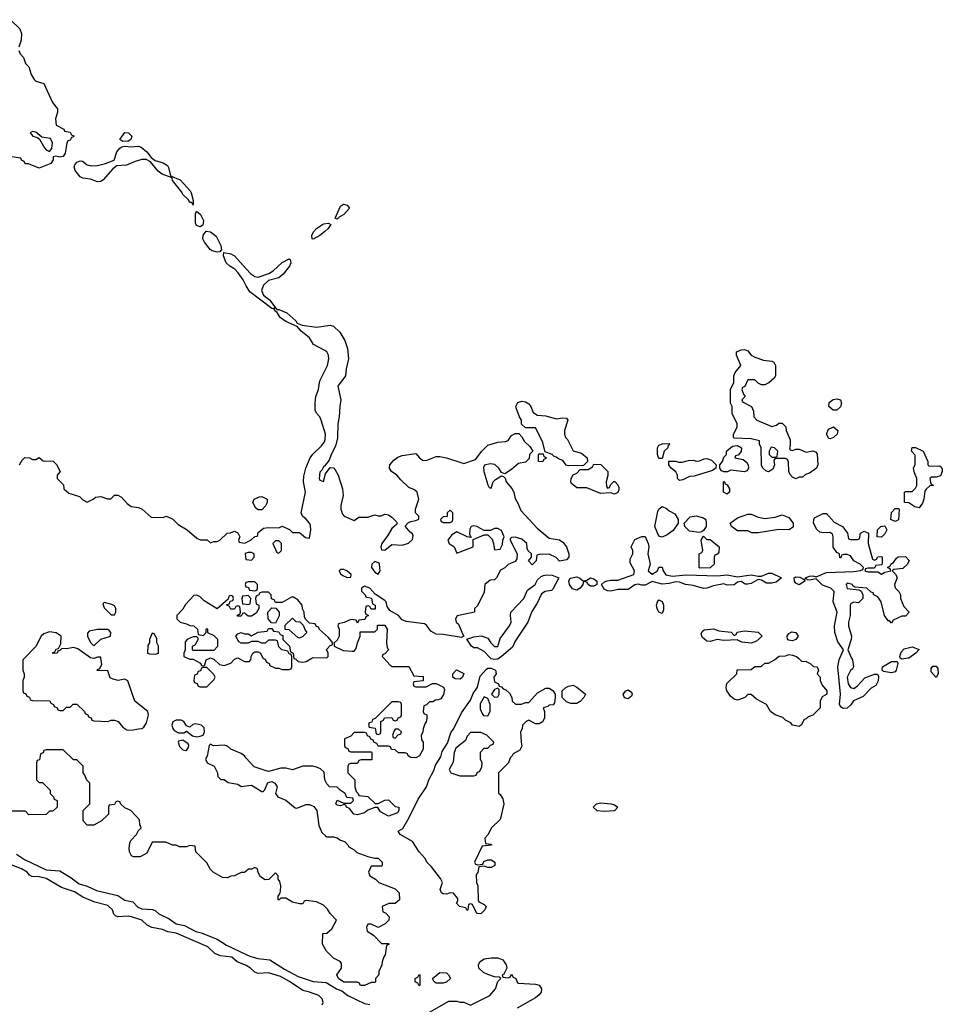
# Model space of a CAD drawing. Header units: inches. Extents: x 2535814 to 2694957, y 540737 to 728403.
# Tile 14 of 106: x 2548676 to 2554066, y 637979 to 643730. Entities that reach past the tile are written whole.
import ezdxf

# ---------------------------------------------------------------- set-up
doc = ezdxf.new("R2010")
doc.units = ezdxf.units.IN
doc.header["$MEASUREMENT"] = 0
for name, color, linetype in [('C5643', 7, 'Continuous'), ('C5644', 7, 'Continuous'), ('C5653', 7, 'Continuous'), ('C5654', 7, 'Continuous')]:
    doc.layers.add(name, color=color, linetype=linetype)

msp = doc.modelspace()

# ---------------------------------------------------------------- linework, layer by layer
at = {"layer": 'C5643', "color": 5, "elevation": 40}
for points in [[(2548703.7, 640000), (2548694, 639990), (2548694, 639930), (2548702, 639910), (2548702, 639890), (2548694, 639870), (2548694, 639810), (2548698, 639798), (2548712.7, 639792.7), (2548718, 639778), (2548732.7, 639772.7), (2548738, 639758), (2548750, 639754), (2548851.6, 639751.6), (2548858, 639738), (2548874, 639730), (2548878, 639718), (2548894, 639710), (2548898, 639698), (2548910, 639694), (2548930, 639694), (2548950, 639714), (2548970, 639714), (2548988.4, 639731.6), (2549010, 639732), (2549054, 639690), (2549058, 639678), (2549074, 639670), (2549078, 639658), (2549092.7, 639652.7), (2549098, 639638), (2549110, 639634), (2549190, 639631.3), (2549210, 639638), (2549230, 639638), (2549250.9, 639630.9), (2549278, 639598), (2549302.8, 639582.8), (2549330, 639580.7), (2549370, 639587.7), (2549389.5, 639590.5), (2549402, 639598), (2549417.5, 639622.5), (2549429.2, 639670), (2549424, 639690), (2549349.2, 639750), (2549308.7, 639868.7), (2549290, 639878), (2549250.7, 639869.3), (2549222, 639878), (2549205.2, 639885.2), (2549190, 639926), (2549128.7, 639928.7), (2549130, 639934), (2549142, 639938), (2549156.4, 639963.6), (2549150.9, 640000)], [(2549115, 640000), (2549110, 639998), (2549100, 640000)], [(2549656.5, 640000), (2549670, 639994), (2549690, 639994), (2549732, 639972), (2549738, 639958), (2549750, 639954), (2549758, 639962), (2549766, 639990), (2549786, 640000)], [(2549795, 640000), (2549810, 639994), (2549843.6, 639963.6), (2549870, 639958), (2549908.9, 639971.1), (2549930, 639994), (2549945, 640000)], [(2549954, 640000), (2549990, 639982), (2550000, 639982)], [(2550000, 639417.3), (2549988.7, 639430), (2549970, 639444), (2549910, 639469.2), (2549890, 639486), (2549870, 639493.2), (2549808.7, 639488.7), (2549790, 639498), (2549782, 639490), (2549771, 639429), (2549762, 639410), (2549772, 639390), (2549812, 639370), (2549832, 639330), (2549834, 639310), (2549852, 639292), (2549870, 639291.3), (2549894.8, 639274.8), (2549950, 639264.7), (2549970, 639251.3), (2550000, 639254.7)], [(2550000, 638756.5), (2549990, 638748), (2549970, 638748), (2549930, 638728.7), (2549910, 638728), (2549890, 638718), (2549860.4, 638720.4), (2549806, 638750), (2549790, 638766), (2549770, 638806), (2549706, 638870), (2549702, 638902), (2549670, 638906), (2549650, 638898), (2549610, 638898), (2549590, 638908), (2549568.4, 638908.4), (2549530, 638926), (2549450, 638926), (2549418, 638862), (2549379.6, 638840.4), (2549340.4, 638840.4), (2549330, 638846), (2549318, 638870), (2549315.3, 638890), (2549320.2, 638919.8), (2549324.7, 638935.3), (2549358, 638970), (2549370, 638994), (2549386, 639010), (2549378, 639030), (2549376.4, 639056.4), (2549326, 639110), (2549290, 639126), (2549267.3, 639147.3), (2549262, 639162), (2549250, 639166), (2549238, 639162), (2549230, 639146), (2549198, 639142), (2549194, 639130), (2549194, 639090), (2549154, 639050), (2549110, 639026), (2549070, 639026), (2549046, 639050), (2549046, 639110), (2549086, 639150), (2549086, 639270), (2549067.3, 639287.3), (2549056.4, 639316.4), (2549046, 639330), (2549046, 639370), (2549010, 639406), (2548990, 639406), (2548930, 639466), (2548830, 639466), (2548818, 639462), (2548812.7, 639447.3), (2548798, 639442), (2548792.7, 639407.3), (2548778, 639402), (2548774, 639390), (2548774, 639290), (2548790, 639274), (2548810, 639274), (2548850, 639234), (2548854, 639230), (2548854, 639210), (2548874, 639190), (2548878, 639178), (2548894, 639170), (2548894, 639130), (2548870, 639106), (2548850, 639106), (2548830, 639088), (2548730, 639086), (2548710, 639106), (2548630, 639106)], [(2548656.6, 638856.6), (2548704.5, 638824.5), (2548830, 638764.7), (2548910, 638758.9), (2548977.2, 638717.2), (2549022.7, 638682.7), (2549070, 638668.5), (2549124.2, 638644.2), (2549250, 638613.7), (2549290, 638587.6), (2549337, 638577), (2549366.4, 638546.4), (2549390, 638536.6), (2549451.7, 638531.7), (2549466.5, 638526.5), (2549488.2, 638508.2), (2549550, 638477.6), (2549590, 638448.9), (2549638.4, 638438.4), (2549704.1, 638404.1), (2549736.3, 638396.3), (2549830, 638358.8), (2549883.4, 638323.4), (2550000, 638269.4)], [(2550000, 638205.1), (2549992, 638210), (2549947.2, 638227.2), (2549914.7, 638254.7), (2549850, 638262), (2549815.3, 638275.3), (2549774.3, 638314.3), (2549590, 638394.7), (2549541.5, 638401.5), (2549510, 638415.6), (2549447.9, 638427.9), (2549421.1, 638441.1), (2549389.4, 638470), (2549328.7, 638490), (2549310, 638493.5), (2549250, 638489.4), (2549235.1, 638495.1), (2549225.1, 638505.1), (2549217.6, 638530), (2549190, 638555.3), (2549115.6, 638575.6), (2549044, 638604), (2548996.2, 638636.2), (2548920.5, 638660.5), (2548830, 638713.3), (2548790, 638723.9), (2548746.3, 638726.3), (2548733.4, 638733.4), (2548719.6, 638750), (2548687, 638770), (2548544.5, 638824.5)]]:
    msp.add_lwpolyline(points, dxfattribs=at)
for points in [[(2549770, 639946), (2549750, 639946), (2549738, 639942), (2549732.7, 639927.3), (2549718, 639922), (2549712.7, 639907.3), (2549698, 639902), (2549694, 639870), (2549698, 639858), (2549712.7, 639852.7), (2549718, 639838), (2549730, 639834), (2549770, 639834), (2549810, 639874), (2549818, 639890), (2549810, 639906)], [(2549590, 639639), (2549571.1, 639628.9), (2549564.7, 639610), (2549571.3, 639590), (2549578, 639578), (2549603.6, 639563.6), (2549634.6, 639565.4), (2549650, 639574), (2549686.4, 639546.4), (2549710, 639541), (2549730, 639544.7), (2549748.7, 639551.3), (2549755.3, 639570), (2549753.2, 639593.2), (2549738, 639610), (2549703.5, 639616.5), (2549686.8, 639613.2), (2549670, 639598), (2549650, 639606), (2549635.3, 639630), (2549618.6, 639638.6)], [(2549630, 639522), (2549604.7, 639515.3), (2549602, 639510), (2549610, 639484.7), (2549630, 639464.7), (2549650, 639462), (2549662, 639478), (2549664, 639490), (2549659.3, 639499.3)]]:
    msp.add_lwpolyline(points, close=True, dxfattribs=at)
at = {"layer": 'C5644', "color": 5, "elevation": 40}
for points in [[(2548622, 643730), (2548676.8, 643676.8), (2548686, 643650), (2548684.7, 643610), (2548671, 643570)], [(2548671, 643550), (2548678, 643530), (2548698, 643510), (2548710, 643474), (2548730, 643454), (2548742.8, 643410), (2548761.4, 643381.4), (2548770.9, 643370.9), (2548818, 643358), (2548867.1, 643247.1), (2548896, 643210), (2548896, 643190), (2548884.7, 643150), (2548890, 643114), (2548934, 643090), (2548938, 643078), (2548970, 643074), (2548978, 643058), (2548991.6, 643051.6), (2548990, 643046), (2548978, 643042), (2548970, 643026), (2548958, 643022), (2548951.1, 643008.9), (2548942.6, 642950), (2548930, 642931.8), (2548910, 642926.3), (2548887.3, 642932.7), (2548871.1, 642928.9), (2548871.1, 642911.1), (2548858, 642890), (2548790, 642862), (2548727.3, 642887.3), (2548708.4, 642888.4), (2548702, 642902), (2548686, 642910), (2548682, 642922), (2548630, 642928)], [(2550000, 642176.4), (2549981.1, 642210), (2549951.8, 642251.8), (2549932.5, 642272.5), (2549904.2, 642290), (2549883.1, 642310), (2549866, 642350), (2549869, 642371), (2549910, 642362.8), (2549930.2, 642350.2), (2550000, 642273.9)], [(2548674, 641130), (2548690, 641158), (2548707, 641173), (2548734, 641170), (2548750, 641162), (2548770, 641162), (2548790, 641172), (2548812.7, 641152.7), (2548870.8, 641150.8), (2548891.1, 641131.1), (2548912, 641090), (2548894, 641070), (2548894, 641050), (2548932.7, 641012.7), (2548934, 640990), (2548963.6, 640963.6), (2549025.4, 640945.4), (2549045.4, 640925.4), (2549070, 640912), (2549106, 640930), (2549118, 640942), (2549150, 640944.7), (2549188.4, 640931.6), (2549208.4, 640931.6), (2549230, 640952), (2549250, 640952), (2549270, 640942), (2549303.5, 640903.5), (2549326.8, 640886.8), (2549370, 640881), (2549390.7, 640870.7), (2549443.6, 640823.6), (2549510, 640822), (2549534, 640830), (2549570, 640812), (2549602, 640782), (2549654, 640750), (2549710, 640702), (2549730, 640692), (2549771.6, 640691.6), (2549790, 640674), (2549810, 640682), (2549830, 640682), (2549846, 640690), (2549888.4, 640731.6), (2549907.3, 640732.7), (2549930, 640742), (2549950, 640732), (2549962, 640710), (2549954, 640690), (2549958, 640678), (2549990, 640672), (2550000, 640676.9)], [(2550000, 640613), (2549994, 640610), (2549998, 640578), (2550000, 640577.7)], [(2550000, 640442.7), (2549998, 640442), (2549994, 640430), (2549998, 640418), (2550000, 640417.3)], [(2550000, 640256), (2549990, 640266), (2549978, 640262), (2549970, 640246), (2549950, 640246), (2549947.3, 640252.7), (2549962, 640258), (2549966, 640270), (2549962, 640302), (2549950, 640306), (2549938, 640302), (2549930, 640286), (2549910, 640286), (2549902, 640302), (2549886, 640310), (2549886, 640314), (2549902, 640318), (2549906, 640334), (2549922, 640338), (2549926, 640350), (2549922, 640362), (2549910, 640366), (2549898, 640362), (2549894, 640346), (2549830, 640288), (2549754.6, 640334.6), (2549730, 640358), (2549710, 640368), (2549692.7, 640367.3), (2549645.4, 640314.6), (2549630, 640286), (2549594, 640250), (2549594, 640230), (2549614, 640210), (2549650, 640202), (2549670, 640192), (2549694, 640190), (2549714, 640170), (2549718, 640138), (2549750, 640134), (2549766, 640150), (2549766, 640170), (2549770, 640174), (2549774, 640170), (2549774, 640150), (2549810, 640134), (2549831.6, 640111.6), (2549831.6, 640068.4), (2549810, 640046), (2549690, 640046), (2549686, 640050), (2549686, 640070), (2549702, 640078), (2549718, 640110), (2549718, 640118), (2549710, 640126), (2549690, 640126), (2549670, 640118), (2549654, 640110), (2549643.6, 640096.4), (2549642, 640050), (2549634, 640030), (2549634, 640010), (2549656.5, 640000)], [(2550000, 640364.7), (2549978, 640362), (2549974, 640350), (2549978, 640318), (2550000, 640315.3)], [(2549100, 640000), (2549090, 640002), (2549015.1, 640055.1), (2548990, 640062.7), (2548950, 640055.3), (2548922, 640058), (2548910, 640046), (2548898, 640042), (2548894, 640030), (2548870, 640028), (2548868.4, 640031.6), (2548882, 640038), (2548890, 640054), (2548902, 640058), (2548916.4, 640083.6), (2548918, 640130), (2548890, 640148), (2548850, 640154), (2548816.9, 640143.1), (2548802, 640130), (2548770.9, 640069.1), (2548703.7, 640000)], [(2550000, 640088.5), (2549970, 640088), (2549956.4, 640096.4), (2549938, 640130), (2549950, 640142), (2549970, 640151.3), (2549990, 640142), (2550000, 640142)], [(2549150.9, 640000), (2549150, 640006), (2549130, 640006), (2549115, 640000)], [(2549786, 640000), (2549790, 640002), (2549795, 640000)], [(2549945, 640000), (2549950, 640002), (2549954, 640000)]]:
    msp.add_lwpolyline(points, dxfattribs=at)
for points in [[(2548750, 643076), (2548738, 643070), (2548752, 643050), (2548781, 643041), (2548791.6, 643031.6), (2548820.9, 642980.9), (2548830, 642970.8), (2548850, 642961), (2548863.2, 642976.8), (2548867.6, 643010), (2548856.9, 643036.9), (2548804.7, 643044.7), (2548770, 643074)], [(2549279, 643019), (2549262, 643030), (2549289.5, 643070.5), (2549311, 643070), (2549330.6, 643050), (2549326, 643030), (2549310, 643020.9)], [(2549327.8, 642987.8), (2549370, 642990.8), (2549385.5, 642985.5), (2549418.3, 642958.3), (2549444.9, 642924.9), (2549467.7, 642907.7), (2549514.4, 642894.4), (2549538.7, 642878.7), (2549546.2, 642866.2), (2549558, 642818), (2549614.2, 642794.2), (2549671.3, 642730), (2549678.5, 642718.5), (2549690, 642674), (2549690, 642646), (2549682, 642662), (2549670, 642662), (2549659.5, 642679.5), (2549628.7, 642708.7), (2549622.7, 642722.7), (2549569.6, 642790), (2549566, 642806), (2549507.5, 642827.5), (2549485.8, 642845.8), (2549439.7, 642899.7), (2549414, 642914), (2549390, 642912.8), (2549350, 642902.4), (2549299.6, 642880.4), (2549243.4, 642876.6), (2549220.3, 642859.7), (2549164.6, 642795.4), (2549150, 642785.2), (2549130, 642782.7), (2549090, 642797.7), (2549044, 642804), (2549030, 642811.8), (2548999.7, 642850), (2548994.7, 642870), (2548998.2, 642881.8), (2549010, 642898.3), (2549030, 642904.9), (2549043, 642903), (2549070, 642883), (2549096.4, 642876.4), (2549130, 642878.7), (2549178, 642890), (2549228.7, 642910), (2549242.7, 642957.3), (2549261, 642979), (2549273.3, 642986.7), (2549290, 642992)], [(2549730, 642519.5), (2549708.3, 642528.3), (2549703.5, 642543.5), (2549703.2, 642596.8), (2549708.9, 642611.1), (2549733, 642593), (2549750, 642558), (2549746.8, 642530)], [(2549830, 642373), (2549800.3, 642380.3), (2549788.6, 642388.6), (2549755.4, 642430), (2549746.6, 642450), (2549748.5, 642471.5), (2549765.8, 642494.2), (2549790.2, 642490.2), (2549824.8, 642464.8), (2549850.2, 642410.2), (2549855.5, 642384.5), (2549850, 642379), (2549845.5, 642374.5)], [(2549170, 640326), (2549162, 640318), (2549170, 640294), (2549210, 640254), (2549230, 640254), (2549238, 640270), (2549238, 640290), (2549230, 640306), (2549214.6, 640314.6)], [(2549130, 640168.7), (2549082, 640158), (2549072.7, 640147.3), (2549072, 640130), (2549090, 640092), (2549110, 640072), (2549149.1, 640110.9), (2549206, 640130), (2549208, 640150), (2549200.4, 640160.4), (2549190, 640168)], [(2549450, 640146), (2549434, 640110), (2549434, 640090), (2549425.4, 640074.6), (2549422, 640030), (2549434.6, 640025.4), (2549470, 640024.7), (2549486, 640030), (2549486, 640070), (2549478, 640090), (2549476.4, 640116.4), (2549462, 640142)]]:
    msp.add_lwpolyline(points, close=True, dxfattribs=at)
at = {"layer": 'C5653', "color": 5, "elevation": 40}
for points in [[(2550000, 639982), (2550018, 639982), (2550027.3, 639992.7), (2550027.6, 640000)], [(2550803, 640000), (2550839.6, 639959.6), (2550851.6, 639951.6), (2550950, 639952), (2550978, 639898), (2551032.7, 639892.7), (2551032.7, 639867.3), (2550978, 639862), (2550974, 639850), (2550978, 639838), (2550990, 639834), (2551050, 639834), (2551088, 639852), (2551110, 639852), (2551151.3, 639831.3), (2551156.9, 639816.9), (2551151.6, 639788.4), (2551136.9, 639763.1), (2551123.6, 639756.4), (2551104.7, 639755.3), (2551090, 639746), (2551070, 639746), (2551052.7, 639727.3), (2551038, 639722), (2551034, 639690), (2551038, 639678), (2551054, 639670), (2551054, 639650), (2551051.6, 639628.4), (2551043.6, 639616.4), (2551032.7, 639587.3), (2551031.6, 639568.4), (2551022, 639550), (2551023.6, 639523.6), (2551034, 639510), (2551034, 639470), (2551012, 639430), (2550990, 639418), (2550960.4, 639420.4), (2550946, 639430), (2550942, 639442), (2550927.3, 639447.3), (2550888.4, 639448.4), (2550870, 639466), (2550847.3, 639467.3), (2550842, 639482), (2550830, 639486), (2550770, 639486), (2550762, 639502), (2550747.3, 639507.3), (2550742, 639522), (2550727.3, 639527.3), (2550722, 639542), (2550707.3, 639547.3), (2550702, 639562), (2550690, 639566), (2550630, 639566), (2550610, 639546), (2550574, 639530), (2550574, 639490), (2550578, 639478), (2550592.7, 639472.7), (2550598, 639458), (2550610, 639454), (2550730, 639454), (2550734, 639450), (2550732.7, 639407.3), (2550670, 639406), (2550658, 639402), (2550650, 639386), (2550610, 639386), (2550598, 639382), (2550594, 639370), (2550594, 639330), (2550634, 639290), (2550634, 639250), (2550642, 639222), (2550654, 639210), (2550658, 639198), (2550710, 639192), (2550752.7, 639152.7), (2550770, 639152), (2550810, 639172), (2550830, 639174), (2550870, 639134), (2550890.9, 639130.9), (2550891.3, 639110), (2550883.6, 639096.4), (2550830, 639078), (2550783.1, 639103.1), (2550768, 639128), (2550750, 639128.7), (2550710, 639113.2), (2550690, 639097.2), (2550650, 639086), (2550629, 639090), (2550602, 639122), (2550586, 639130), (2550582, 639142), (2550570, 639146), (2550550, 639138), (2550530, 639142), (2550522, 639150), (2550530, 639172), (2550570, 639154), (2550610, 639154), (2550626, 639170), (2550622, 639182), (2550587.3, 639187.3), (2550578, 639210), (2550548.9, 639228.9), (2550530, 639248), (2550486, 639250), (2550470, 639266), (2550458, 639290), (2550455.3, 639335.3), (2550433.6, 639353.6), (2550410, 639364), (2550389.1, 639369.1), (2550330, 639369), (2550270, 639349), (2550230, 639358), (2550201.1, 639358.9), (2550130, 639339.3), (2550120.9, 639340.9), (2550046, 639366), (2550000, 639417.3)], [(2550097, 640000), (2550098, 639998), (2550110, 639994), (2550118, 639978), (2550134, 639970), (2550138, 639958), (2550170, 639942), (2550190, 639942), (2550210, 639934), (2550250, 639934), (2550262, 639938), (2550266, 639950), (2550266, 640000)], [(2550277.7, 640000), (2550278, 639998), (2550290, 639994), (2550302, 639982), (2550330, 639978), (2550350, 639982), (2550381.8, 640000)], [(2551476.5, 640000), (2551470, 639995.4), (2551450, 639992.4), (2551430, 639996.3), (2551426.7, 640000)], [(2553225.2, 640000), (2553243.6, 639983.6), (2553270, 639982), (2553294, 639970), (2553312.7, 639952.7), (2553334, 639950), (2553342, 639930), (2553334, 639910), (2553352, 639890), (2553352, 639870), (2553363.6, 639843.6), (2553390.7, 639810.7), (2553391.3, 639790), (2553364.7, 639775.3), (2553352, 639750), (2553352, 639710), (2553310, 639668), (2553282, 639658), (2553270, 639646), (2553258, 639642), (2553242, 639610), (2553230, 639602), (2553190, 639609), (2553182, 639622), (2553150, 639638), (2553134, 639654), (2553088.7, 639670), (2553062, 639690), (2553038, 639730), (2552980.2, 639760.2), (2552950, 639788), (2552930, 639788), (2552912, 639770), (2552881.4, 639758.6), (2552870, 639756), (2552850, 639760.9), (2552830, 639776), (2552807.3, 639810), (2552803.7, 639830), (2552806.6, 639853.4), (2552866, 639910), (2552867.3, 639932.7), (2552950, 639934), (2552970, 639951.3), (2553007.3, 639952.7), (2553028.4, 639971.6), (2553050, 639972), (2553086, 639990), (2553097.8, 640000)], [(2553536.2, 640000), (2553540.7, 639990), (2553546.8, 639950), (2553542, 639938), (2553530, 639929.2), (2553510.4, 639890), (2553515.3, 639850), (2553529, 639829), (2553550, 639824.4), (2553570, 639839.1), (2553613.4, 639886.6), (2553670, 639907.7), (2553686.4, 639906.4), (2553693.4, 639893.4), (2553692.2, 639867.8), (2553678.6, 639841.4), (2553650, 639824.5), (2553603.4, 639776.6), (2553547.9, 639752.1), (2553532.3, 639727.7), (2553510, 639709.4), (2553487, 639707), (2553475.1, 639715.1), (2553466, 639730), (2553471.6, 639790), (2553456.3, 639950), (2553463, 639990), (2553467.4, 640000)], [(2553866, 640000), (2553830, 639994), (2553820.4, 640000)], [(2550000, 639254.7), (2550030, 639258), (2550090, 639222), (2550098, 639222), (2550108.9, 639231.1), (2550124.8, 639275.2), (2550150, 639280.7), (2550166, 639270), (2550180.7, 639250), (2550171, 639210), (2550184.7, 639190), (2550230.6, 639170.6), (2550285.5, 639125.5), (2550295.1, 639124.9), (2550350, 639146.8), (2550370, 639146.8), (2550394.4, 639134.4), (2550411, 639110), (2550424, 639024), (2550442, 638982), (2550462, 638962), (2550470, 638958), (2550510, 638958), (2550530, 638951.3), (2550550, 638938), (2550574, 638930), (2550594, 638910), (2550598, 638898), (2550630, 638882), (2550646.4, 638866.4), (2550710, 638842), (2550750, 638832), (2550770, 638832), (2550794, 638810), (2550794, 638790), (2550790, 638786), (2550730, 638786), (2550714, 638750), (2550722, 638730), (2550754, 638710), (2550774, 638690), (2550870, 638654), (2550892, 638630), (2550894, 638590), (2550870, 638568), (2550832.7, 638567.3), (2550794, 638550), (2550798, 638518), (2550812.7, 638512.7), (2550834, 638490), (2550832, 638470), (2550811.1, 638448.9), (2550770, 638428), (2550730, 638446), (2550710, 638446), (2550702, 638430), (2550705.4, 638405.4), (2550743.6, 638383.6), (2550790, 638334), (2550830, 638334), (2550834, 638330), (2550818, 638322), (2550811.6, 638268.4), (2550803.6, 638256.4), (2550792.7, 638227.3), (2550791.6, 638208.4), (2550774, 638170), (2550774, 638150), (2550754, 638130), (2550754, 638110), (2550750, 638106), (2550730, 638106), (2550690, 638088), (2550671.6, 638088.4), (2550666, 638090), (2550662, 638102), (2550648, 638108), (2550570, 638109), (2550538, 638130), (2550528, 638150), (2550555.3, 638190), (2550556.4, 638216.4), (2550548.4, 638228.4), (2550510, 638248.7), (2550468, 638290), (2550446, 638330), (2550447.3, 638392.7), (2550470, 638394), (2550500.4, 638419.6), (2550526, 638470), (2550488.9, 638508.9), (2550474.6, 638534.6), (2550450, 638558), (2550410, 638578), (2550350, 638586), (2550338, 638582), (2550330, 638566), (2550310, 638566), (2550270, 638575.3), (2550230, 638598), (2550202, 638598), (2550191.3, 638588.7), (2550186, 638590), (2550186, 638610), (2550196.4, 638623.6), (2550200.4, 638639.6), (2550202, 638670), (2550196.4, 638696.4), (2550186, 638710), (2550186, 638730), (2550170, 638746), (2550131.6, 638708.4), (2550110, 638706), (2550083.1, 638723.1), (2550068.4, 638748.4), (2550066, 638770), (2550050, 638778), (2550031.6, 638768.4), (2550012.7, 638767.3), (2550000, 638756.5)], [(2550000, 638269.4), (2550020.1, 638260.1), (2550066.4, 638246.4), (2550138.2, 638238.2), (2550223.8, 638183.8), (2550302, 638142), (2550390, 638112.8), (2550465.8, 638105.8), (2550526, 638070), (2550558.3, 638058.3), (2550594, 638030), (2550690, 637984.4), (2550721.5, 637978.5)], [(2551070, 637932), (2551183.1, 637996.9), (2551230, 637998), (2551250, 637991.3), (2551270, 637991.3), (2551310, 637974), (2551422, 638030), (2551455.3, 638070), (2551468.4, 638111.6), (2551486, 638130), (2551478, 638138), (2551450, 638139), (2551410, 638152.3), (2551385.1, 638165.1), (2551359, 638190), (2551357.2, 638210), (2551360.9, 638219.1), (2551369.3, 638230.7), (2551390, 638244), (2551430.9, 638250.9), (2551470, 638251), (2551498.5, 638238.5), (2551518, 638210), (2551522, 638190), (2551504.7, 638155.3), (2551494, 638150), (2551498, 638138), (2551530, 638134), (2551542, 638138), (2551550, 638154), (2551558, 638138), (2551574, 638130), (2551584.7, 638104.7), (2551590, 638102), (2551690, 638096.3), (2551710.4, 638090.4), (2551719.3, 638079.3), (2551724, 638070), (2551722, 638050), (2551710, 638033.2), (2551690, 638016), (2551582.8, 637957.2)], [(2550444, 637976), (2550449, 637990), (2550443.7, 638010), (2550422.7, 638030), (2550368.7, 638050), (2550330, 638058.7), (2550252.1, 638112.1), (2550200.3, 638140.3), (2550130, 638163.1), (2550070, 638159.6), (2550050, 638166), (2550024.5, 638190), (2550000, 638205.1)]]:
    msp.add_lwpolyline(points, dxfattribs=at)
for points in [[(2551572.7, 639732.7), (2551607.3, 639732.7), (2551630, 639742), (2551650, 639742), (2551700.9, 639799.1), (2551750, 639826), (2551770, 639824.7), (2551791.3, 639811.3), (2551804.7, 639790), (2551804.7, 639770), (2551799.6, 639740.4), (2551792.7, 639727.3), (2551770, 639726), (2551762, 639718), (2551734, 639710), (2551742, 639690), (2551742, 639650), (2551731.1, 639628.9), (2551710, 639618), (2551690, 639618), (2551650, 639638), (2551634, 639630), (2551614, 639610), (2551611.6, 639588.4), (2551602, 639570), (2551604.7, 639510), (2551610, 639486), (2551596.9, 639463.1), (2551558, 639442), (2551554, 639430), (2551542, 639418), (2551532, 639390), (2551474, 639330), (2551472.7, 639212.7), (2551483.6, 639203.6), (2551498.8, 639178.8), (2551504, 639150), (2551487.7, 639072.3), (2551482, 639058), (2551432, 639010), (2551411.6, 638968.4), (2551394, 638950), (2551398, 638918), (2551430, 638914), (2551431.6, 638908.4), (2551378, 638902), (2551334, 638810), (2551338, 638798), (2551350, 638794), (2551382, 638798), (2551387.3, 638812.7), (2551410, 638822), (2551430, 638822), (2551452, 638810), (2551452, 638790), (2551430, 638778), (2551410, 638778), (2551390, 638786), (2551358, 638782), (2551351.6, 638748.4), (2551343.6, 638736.4), (2551344.7, 638690), (2551352, 638670), (2551354, 638590), (2551358, 638578), (2551390, 638562), (2551402, 638550), (2551394, 638530), (2551370, 638508), (2551346, 638510), (2551322, 638562), (2551310, 638566), (2551298, 638562), (2551294, 638530), (2551290, 638526), (2551282, 638542), (2551246, 638550), (2551228.7, 638570), (2551236.4, 638583.6), (2551236.4, 638596.4), (2551210, 638628.7), (2551190, 638629.2), (2551170, 638622.7), (2551150, 638623.7), (2551141.2, 638630), (2551133.2, 638650), (2551145.2, 638690), (2551134.5, 638714.5), (2551082.7, 638782.7), (2551054, 638810), (2551045.2, 638830), (2551009.2, 638870), (2550970, 638929), (2550898, 638970), (2550888, 638990), (2550913.6, 639006.4), (2550952, 639070), (2551003, 639177), (2551051.7, 639248.3), (2551066, 639290), (2551095.9, 639344.1), (2551104.8, 639375.2), (2551136.3, 639423.7), (2551143.6, 639456.4), (2551175.9, 639504.1), (2551194.9, 639565.1), (2551212, 639590), (2551258, 639682), (2551310, 639756), (2551326, 639794), (2551350, 639831.3), (2551365.2, 639894.8), (2551402.7, 639937.3), (2551410, 639942), (2551430, 639941.6), (2551455.5, 639930), (2551459.1, 639910), (2551446.8, 639890), (2551450, 639862), (2551474, 639850), (2551478, 639838), (2551490, 639834), (2551501, 639821), (2551515.3, 639815.3), (2551536.9, 639796.9), (2551551.6, 639771.6), (2551554, 639750)], [(2553770, 639914), (2553722.5, 639922.5), (2553714, 639930), (2553717.2, 639950), (2553770, 639980.5), (2553802, 639982), (2553806.8, 639970), (2553797.3, 639930), (2553790, 639921.2)], [(2554030, 639888), (2554000.4, 639920.4), (2554000.4, 639939.6), (2554010, 639954), (2554030, 639954), (2554039.6, 639939.6), (2554042, 639910)], [(2551250, 639878), (2551220.4, 639880.4), (2551206, 639890), (2551206, 639910), (2551228.4, 639931.6), (2551271.6, 639911.6), (2551262, 639890)], [(2551470, 639826), (2551450, 639818), (2551432, 639790), (2551450, 639772), (2551470, 639774), (2551478, 639790), (2551478, 639818)], [(2551930, 639735.3), (2551896.4, 639736.4), (2551870, 639746), (2551846, 639770), (2551846, 639810), (2551866, 639830), (2551883.1, 639836.9), (2551910, 639842), (2551930, 639832), (2551982, 639790), (2551972, 639770), (2551950, 639748)], [(2551390, 639774), (2551366.2, 639733.8), (2551365.5, 639705.5), (2551376.9, 639676.9), (2551386, 639666), (2551410, 639664.7), (2551424, 639690), (2551424, 639730), (2551410, 639766)], [(2552230, 639764), (2552209, 639769), (2552202, 639790), (2552218, 639810), (2552230, 639814.8), (2552250, 639802), (2552253.4, 639790), (2552250, 639778)], [(2550890, 639746), (2550850, 639746), (2550752.7, 639647.3), (2550738, 639642), (2550732.7, 639627.3), (2550718, 639622), (2550714, 639610), (2550718, 639598), (2550752.7, 639592.7), (2550758, 639558), (2550770, 639554), (2550782, 639558), (2550786, 639570), (2550786, 639630), (2550802, 639638), (2550807.3, 639652.7), (2550850, 639654), (2550858, 639638), (2550870, 639634), (2550882, 639638), (2550887.3, 639652.7), (2550902, 639658), (2550906, 639670), (2550906, 639730), (2550902, 639742)], [(2550890, 639586), (2550870, 639586), (2550863.6, 639576.4), (2550854, 639550), (2550858, 639538), (2550870, 639534), (2550887.3, 639552.7), (2550902, 639558), (2550906, 639570)], [(2551370, 639566), (2551310, 639566), (2551290, 639546), (2551281, 639519), (2551224.7, 639475.3), (2551214, 639450), (2551207.7, 639392.3), (2551186, 639350), (2551194, 639330), (2551247.3, 639312.7), (2551330, 639314), (2551342, 639318), (2551350, 639334), (2551362, 639338), (2551376.4, 639363.6), (2551378, 639390), (2551368.4, 639411.6), (2551368.4, 639451.6), (2551390, 639474), (2551410, 639474), (2551427.3, 639492.7), (2551442, 639498), (2551446, 639510), (2551406, 639550)], [(2552090, 639105.2), (2552049.3, 639109.3), (2552026, 639130), (2552046, 639150), (2552070, 639156), (2552130.7, 639150.7), (2552150, 639144.7), (2552170.7, 639130.7), (2552150, 639109.2)], [(2551110, 638102), (2551098, 638110), (2551088, 638130), (2551130, 638164.7), (2551170, 638162), (2551182, 638150), (2551192, 638130), (2551170, 638108.7), (2551150, 638102)], [(2551010, 638086), (2551002, 638102), (2550986, 638110), (2550986, 638130), (2551002, 638138), (2551010, 638152), (2551014, 638150), (2551014, 638090)]]:
    msp.add_lwpolyline(points, close=True, dxfattribs=at)
at = {"layer": 'C5654', "color": 5, "elevation": 40}
for points in [[(2550530, 642564.2), (2550519.3, 642570), (2550550, 642641), (2550567.9, 642652.1), (2550590, 642647.3), (2550603, 642630), (2550570, 642591.8), (2550543.1, 642576.9)], [(2550390, 642448.3), (2550385.2, 642450), (2550383.5, 642470), (2550393, 642490), (2550409.8, 642510.2), (2550450, 642536.9), (2550480.7, 642540.7), (2550494.2, 642534.2), (2550478.9, 642510), (2550456.5, 642490), (2550430, 642469.8)], [(2553010, 641598), (2552990, 641606), (2552970, 641626), (2552930, 641626), (2552911.6, 641588.4), (2552898, 641582), (2552894, 641570), (2552903.6, 641543.6), (2552914, 641530), (2552894, 641510), (2552898, 641498), (2552951.3, 641471.3), (2552963.6, 641443.6), (2552964.7, 641410), (2552982, 641390), (2553070, 641354), (2553098, 641362), (2553110, 641374), (2553130, 641374), (2553152.7, 641352.7), (2553154, 641330), (2553176.9, 641276.9), (2553178, 641242), (2553174, 641230), (2553178, 641218), (2553190, 641214), (2553210, 641222), (2553230, 641222), (2553270, 641204.7), (2553310, 641211.3), (2553325.4, 641205.4), (2553334.8, 641194.8), (2553338.8, 641130), (2553331, 641110), (2553290, 641082), (2553266.4, 641073.6), (2553250, 641058), (2553230, 641058), (2553210, 641048), (2553190, 641058), (2553174.6, 641074.6), (2553169, 641090), (2553168, 641148), (2553162, 641162), (2553150, 641166), (2553090, 641166), (2553082, 641158), (2553084.7, 641130), (2553076.3, 641103.7), (2553050, 641088.7), (2553034.6, 641094.6), (2553018, 641110), (2553008.9, 641128.9), (2553008, 641230), (2552998, 641250), (2552998, 641270), (2552950, 641282), (2552850, 641286), (2552846, 641290), (2552846, 641310), (2552868, 641350), (2552868, 641370), (2552838, 641430), (2552838, 641470), (2552829, 641490), (2552828.7, 641570), (2552848, 641610), (2552848, 641650), (2552855.3, 641670), (2552888, 641710), (2552864, 641770), (2552864, 641790), (2552890, 641802.4), (2552910, 641804.4), (2552930, 641795.5), (2552950, 641770.8), (2552970, 641758), (2553022, 641742), (2553070, 641736), (2553082, 641730), (2553092, 641710), (2553092, 641650), (2553083.6, 641636.4), (2553051.6, 641608.4), (2553030, 641598)], [(2551810, 641398), (2551850, 641404.7), (2551870, 641402), (2551878, 641390), (2551858, 641330), (2551858, 641310), (2551864.7, 641290), (2551877.3, 641277.3), (2551910, 641211.3), (2551958, 641198), (2551992, 641170), (2551994, 641150), (2551970, 641126), (2551883.1, 641123.1), (2551868.7, 641128.7), (2551850, 641155.3), (2551824, 641164), (2551810, 641175.3), (2551798, 641178), (2551786, 641190), (2551746, 641206), (2551730, 641266), (2551690, 641346), (2551630, 641346), (2551608.4, 641368.4), (2551608, 641390), (2551595.3, 641410), (2551576.4, 641463.6), (2551575.3, 641470), (2551586.8, 641493.2), (2551610, 641501), (2551630, 641498), (2551650, 641486), (2551662.8, 641470), (2551675.3, 641435.3), (2551700.7, 641420.7), (2551750, 641416)], [(2553450, 641449.2), (2553429.3, 641449.3), (2553404, 641470), (2553405.6, 641494.4), (2553429.3, 641510.7), (2553450, 641516), (2553472, 641510), (2553478, 641490), (2553470.6, 641469.4)], [(2553410, 641282), (2553404, 641284), (2553388.7, 641310), (2553401.2, 641338.8), (2553430, 641351), (2553456, 641330), (2553450.9, 641309.1), (2553430, 641289)], [(2552410, 641166), (2552402.7, 641190), (2552402.7, 641230), (2552410, 641244.7), (2552431.6, 641251.6), (2552470, 641254), (2552474, 641250), (2552462, 641238), (2552462, 641230), (2552442, 641210), (2552430, 641166)], [(2552910, 641089), (2552830, 641099), (2552810.8, 641089.2), (2552788.7, 641088.7), (2552775.3, 641095.3), (2552766, 641110), (2552766, 641130), (2552782, 641150), (2552790, 641174), (2552806, 641190), (2552806, 641210), (2552840.4, 641239.6), (2552870, 641242), (2552892, 641230), (2552891.6, 641208.4), (2552872.7, 641187.3), (2552858, 641182), (2552854, 641170), (2552902, 641162), (2552923.5, 641143.5), (2552932, 641130), (2552934, 641110), (2552924.7, 641095.3)], [(2553066, 641234), (2553054, 641210), (2553054, 641190), (2553070, 641174), (2553090, 641174), (2553102, 641178), (2553106, 641210), (2553086, 641230)], [(2553990, 641122), (2554050, 641124.7), (2554058.8, 641118.8), (2554065.4, 641105.4), (2554066, 641090), (2554054.8, 641065.2), (2554030, 641058), (2554002, 641058), (2553994, 641050), (2553998, 641018), (2554014, 641010), (2553992.7, 641007.3), (2553971.3, 640988.7), (2553963.6, 640976.4), (2553958, 640930), (2553950, 640906), (2553930, 640878), (2553904.7, 640884.7), (2553870, 640908), (2553846, 640910), (2553846, 640970), (2553850, 640974), (2553890, 640974), (2553910, 640994), (2553918, 641010), (2553918, 641050), (2553903.1, 641083.1), (2553898, 641110), (2553907.3, 641132.7), (2553907.3, 641187.3), (2553886, 641210), (2553890, 641232), (2553910, 641232), (2553954, 641210), (2553982, 641150), (2553982, 641130)], [(2551730, 641148), (2551706, 641150), (2551706, 641190), (2551710, 641194), (2551734, 641194), (2551738, 641178), (2551752, 641172), (2551750, 641166), (2551738, 641162)], [(2552530, 641038), (2552518, 641050), (2552519, 641070), (2552509.3, 641089.3), (2552482, 641110), (2552468, 641130), (2552468.7, 641151.3), (2552510, 641152), (2552525.4, 641145.4), (2552545.4, 641145.4), (2552584, 641156), (2552610, 641158), (2552630, 641152), (2552647.3, 641152.7), (2552675.3, 641164.7), (2552690, 641166), (2552716.8, 641156.8), (2552744.7, 641130), (2552742, 641110), (2552722.8, 641097.2), (2552616.9, 641063.1), (2552590, 641062), (2552550, 641042)], [(2552110, 640994), (2552122, 640998), (2552127.3, 641012.7), (2552147.3, 641032.7), (2552152.7, 641032.7), (2552170, 641014), (2552176.9, 640996.9), (2552176.9, 640983.1), (2552170, 640968), (2552150, 640958), (2552130, 640966), (2552070, 640962), (2551990, 640995.3), (2551930, 640995.3), (2551900.2, 641020.2), (2551895.3, 641030), (2551898, 641050), (2551908.9, 641071.1), (2551930, 641082), (2551950, 641102), (2551996.4, 641103.6), (2552022, 641118), (2552030, 641134), (2552071.6, 641131.6), (2552112, 641090), (2552112, 641068), (2552102, 641030), (2552103.6, 641003.6)], [(2552810, 640958), (2552788, 640970), (2552788, 641032), (2552794, 641030), (2552798, 641018), (2552810, 641014), (2552822, 640990), (2552822, 640970)], [(2550070, 640868), (2550056.4, 640876.4), (2550038, 640910), (2550046, 640930), (2550076.4, 640943.6), (2550090, 640944.7), (2550122, 640930), (2550122, 640910), (2550112, 640890), (2550090, 640868)], [(2551190, 640866), (2551174, 640850), (2551172.7, 640827.3), (2551150, 640826), (2551134, 640810), (2551138, 640798), (2551150, 640794), (2551190, 640794), (2551202, 640798), (2551206, 640810), (2551206, 640850)], [(2552430, 640708), (2552410, 640714), (2552386.6, 640770), (2552403.6, 640856.4), (2552410, 640871.3), (2552430, 640886), (2552455.3, 640875.3), (2552470, 640862), (2552503.6, 640843.6), (2552522, 640810), (2552522, 640790), (2552494.4, 640745.6), (2552459.1, 640720.9)], [(2553790, 640798), (2553766, 640810), (2553768.4, 640851.6), (2553790, 640874), (2553810, 640874), (2553814, 640870), (2553810, 640808)], [(2552645.4, 640734.6), (2552590, 640742), (2552562, 640770), (2552558, 640790), (2552593.2, 640826.8), (2552628.9, 640831.1), (2552670, 640821), (2552684.7, 640810), (2552686.8, 640790), (2552686, 640770), (2552670, 640746), (2552662, 640738)], [(2553030, 640817.3), (2553090, 640824), (2553130, 640838), (2553170, 640822.8), (2553194.8, 640790), (2553194.4, 640765.6), (2553170, 640749.3), (2553110, 640752.7), (2552990, 640733.2), (2552953.2, 640733.2), (2552930, 640744), (2552870, 640745.2), (2552835.3, 640770), (2552826, 640790), (2552870, 640820.7), (2552930, 640841), (2552950, 640841), (2552990, 640824.9)], [(2551330, 640774), (2551314, 640770), (2551306.4, 640753.6), (2551303.6, 640723.6), (2551314, 640706), (2551290, 640708.7), (2551230, 640738), (2551199.8, 640720.2), (2551178, 640690), (2551184.7, 640670), (2551214, 640650), (2551230, 640614), (2551250, 640622), (2551326, 640650), (2551326, 640694), (2551390, 640722), (2551410, 640722), (2551435.3, 640695.3), (2551444.7, 640670), (2551450, 640634), (2551482, 640638), (2551496.4, 640663.6), (2551498, 640690), (2551506, 640710), (2551490, 640746), (2551470, 640758), (2551450, 640758), (2551427.3, 640747.3), (2551390, 640746), (2551346, 640770)], [(2553710, 640708), (2553686, 640710), (2553688, 640750), (2553706, 640770), (2553730, 640774), (2553742, 640750), (2553730, 640726)], [(2550190, 640686), (2550170, 640686), (2550154, 640670), (2550178, 640618), (2550190, 640614), (2550206, 640630), (2550206, 640670)], [(2552370, 640490.8), (2552402, 640510), (2552410, 640531.3), (2552430, 640532), (2552434.8, 640510), (2552450, 640487.3), (2552490, 640479.1), (2552570, 640487.3), (2552750, 640482), (2552810, 640487.7), (2552870, 640475.5), (2552950, 640488), (2552990, 640479.1), (2553010, 640480.5), (2553050, 640497.3), (2553070, 640497.3), (2553126, 640470), (2553095.5, 640444.5), (2553070, 640438), (2553039.5, 640439.5), (2553010, 640456), (2552990, 640459.3), (2552950, 640436), (2552930, 640432.7), (2552913.6, 640433.6), (2552890, 640448.7), (2552870, 640444), (2552850, 640429.4), (2552810, 640427), (2552790, 640434), (2552730, 640423.7), (2552690, 640409.4), (2552670, 640407.3), (2552610, 640424.5), (2552566, 640430), (2552530, 640445.2), (2552510, 640446), (2552470, 640436), (2552430, 640432.3), (2552370, 640449.3), (2552330, 640427.8), (2552310, 640426.6), (2552290, 640433.3), (2552270, 640429.6), (2552230, 640401.6), (2552170, 640402), (2552130, 640391.5), (2552110, 640393.6), (2552090, 640404.5), (2552075.1, 640430), (2552093, 640447), (2552107.3, 640452.7), (2552130, 640456.9), (2552170, 640455.3), (2552264, 640490), (2552268.7, 640510), (2552243.1, 640556.9), (2552242, 640578), (2552258, 640610), (2552258, 640630), (2552248.7, 640650), (2552270, 640694), (2552310, 640711.3), (2552330, 640710.8), (2552347.7, 640670), (2552350.6, 640650), (2552344.9, 640610), (2552359.1, 640550), (2552346.8, 640510)], [(2552690, 640694), (2552710, 640694), (2552762, 640650), (2552759.6, 640620.4), (2552752.7, 640607.3), (2552738, 640602), (2552734, 640590), (2552734, 640550), (2552710, 640528), (2552650, 640526), (2552646, 640530), (2552646, 640610), (2552662, 640618), (2552666, 640630), (2552658, 640690), (2552670, 640714)], [(2550570, 640519), (2550550, 640518), (2550542, 640510), (2550550, 640494), (2550563.6, 640483.6), (2550590, 640471.3), (2550610, 640474), (2550612.3, 640490), (2550588, 640510)], [(2550750, 640566), (2550734, 640550), (2550732, 640530), (2550750, 640502), (2550770, 640492), (2550782, 640510), (2550778, 640550), (2550775.3, 640555.3)], [(2551970, 640451), (2551990, 640456), (2552010, 640470.5), (2552030, 640463.8), (2552047.7, 640450), (2552046.8, 640430), (2552030, 640421.6), (2552010, 640421.6), (2551998, 640430), (2551990, 640444), (2551970, 640448), (2551966, 640430), (2551950, 640409.2), (2551930, 640397.6), (2551905.1, 640405.1), (2551887.6, 640430), (2551884.5, 640450), (2551891.9, 640468.1), (2551930, 640476.4), (2551948.7, 640468.7)], [(2553230, 640429.3), (2553210, 640439), (2553202.7, 640450), (2553201.2, 640470), (2553210, 640476.3), (2553234.6, 640474.6), (2553259.6, 640459.6), (2553262, 640450)], [(2552430, 640262), (2552410, 640269), (2552400.9, 640290), (2552396, 640310), (2552401.2, 640330), (2552410, 640341), (2552430, 640330.8), (2552438, 640310), (2552438, 640282)], [(2550170, 640206), (2550147.3, 640207.3), (2550128, 640230), (2550126, 640270), (2550150, 640294), (2550172.7, 640292.7), (2550192, 640270), (2550191.6, 640248.4)], [(2550310, 640118), (2550300.4, 640120.4), (2550250, 640166), (2550227.3, 640167.3), (2550227.3, 640192.7), (2550270, 640234), (2550290, 640214), (2550312.7, 640212.7), (2550332.7, 640192.7), (2550343.6, 640163.6), (2550354, 640150), (2550330, 640128)], [(2552850, 640134), (2552862, 640138), (2552868.4, 640151.6), (2552910, 640161), (2552990, 640152), (2553014, 640130), (2552979.8, 640100.2), (2552950, 640089), (2552894.6, 640094.6), (2552868.4, 640108.4), (2552790, 640104), (2552750, 640108.7), (2552710, 640097.2), (2552690, 640099.3), (2552662.5, 640122.5), (2552656.4, 640143.6), (2552663.1, 640156.9), (2552674.6, 640165.4), (2552730, 640172), (2552759.6, 640159.6), (2552831.6, 640151.6)], [(2553190, 640102.7), (2553166.6, 640106.6), (2553162, 640110), (2553159, 640130), (2553170, 640144.7), (2553186.3, 640153.7), (2553210.7, 640150.7), (2553224.7, 640130), (2553210, 640109.2)]]:
    msp.add_lwpolyline(points, close=True, dxfattribs=at)
for points in [[(2550000, 642273.9), (2550025.7, 642245.7), (2550050, 642230.4), (2550070, 642226), (2550132.4, 642247.6), (2550156.5, 642263.5), (2550208.9, 642311.1), (2550250, 642332.2), (2550256, 642330), (2550259.5, 642310), (2550252, 642290), (2550216.2, 642243.8), (2550190, 642222.4), (2550130, 642207.1), (2550100, 642180), (2550087.9, 642147.9), (2550101.1, 642121.1), (2550134.6, 642094.6), (2550178, 642038), (2550190, 642037.1), (2550237.1, 642017.1), (2550290.2, 641970.2), (2550297.5, 641957.5), (2550325.5, 641945.5), (2550410, 641934.9), (2550490, 641944.9), (2550510, 641939.3), (2550545.4, 641905.4), (2550576.3, 641856.3), (2550592, 641810), (2550597.4, 641750), (2550582.6, 641690), (2550579.5, 641650), (2550535.5, 641590), (2550552.7, 641510), (2550545.5, 641470), (2550543.1, 641410), (2550534, 641370), (2550531.8, 641288.2), (2550520.3, 641239.7), (2550494.8, 641190), (2550483.5, 641156.5), (2550457.3, 641122.7), (2550450, 641119), (2550441.4, 641098.6), (2550430, 641088), (2550426, 641050), (2550430, 641041), (2550450, 641032), (2550462, 641078), (2550490, 641114), (2550510, 641112), (2550519.8, 641099.8), (2550536, 641070), (2550561, 640990), (2550566, 640950), (2550551.6, 640891.6), (2550551.3, 640870), (2550562, 640842), (2550572, 640830), (2550630, 640804.7), (2550656.4, 640823.6), (2550710, 640824.7), (2550750, 640838), (2550770, 640832), (2550787.3, 640832.7), (2550810, 640842), (2550830, 640838), (2550850, 640824.7), (2550876.9, 640796.9), (2550882, 640790), (2550878, 640782), (2550850, 640758), (2550825.4, 640714.6), (2550792, 640670), (2550786, 640650), (2550790, 640634), (2550810, 640632), (2550850, 640664.7), (2550910, 640661), (2550948.4, 640671.6), (2550970, 640694), (2550974.6, 640714.6), (2550970, 640726), (2550956.4, 640736.4), (2550928.4, 640771.6), (2550947.3, 640792.7), (2550960.4, 640799.6), (2550990, 640804.7), (2551007.3, 640812.7), (2551008, 640830), (2550988, 640850), (2550988.9, 640871.1), (2551008, 640930), (2550998, 640970), (2550983.1, 640983.1), (2550950, 640998), (2550902, 641042), (2550879, 641070), (2550849, 641090), (2550837.2, 641110), (2550839.3, 641130), (2550862, 641158), (2550884.7, 641175.3), (2550910, 641184.7), (2550990, 641196), (2551010.9, 641170.9), (2551030, 641158), (2551050, 641156), (2551110, 641178.8), (2551130, 641178.8), (2551170, 641171.3), (2551270, 641138), (2551339, 641161), (2551375.3, 641210), (2551410, 641244.7), (2551470, 641262.8), (2551514.6, 641265.4), (2551530, 641272), (2551550, 641302), (2551570, 641312), (2551592.7, 641312.7), (2551610, 641294), (2551625.4, 641265.4), (2551656.9, 641236.9), (2551674, 641210), (2551654, 641190), (2551652.7, 641167.3), (2551630, 641146), (2551590, 641138), (2551550, 641102), (2551510, 641078), (2551490, 641086), (2551475.3, 641110), (2551452.3, 641132.3), (2551424, 641136), (2551391.3, 641128.7), (2551385.4, 641114.6), (2551386.8, 641090), (2551410, 641014), (2551418, 640998), (2551430, 640994), (2551442, 641030), (2551455.5, 641044.5), (2551490, 641064.7), (2551502, 641062), (2551511.3, 641051.3), (2551518, 641030), (2551550.8, 640990.8), (2551562, 640970), (2551570, 640934), (2551586.4, 640906.4), (2551603, 640863), (2551699.8, 640759.8), (2551770, 640701), (2551830, 640691), (2551850, 640678), (2551871.3, 640650), (2551884.7, 640610), (2551884.7, 640590), (2551870, 640575.3), (2551830, 640568), (2551810, 640588), (2551770, 640608), (2551710, 640606), (2551698, 640602), (2551694, 640570), (2551670, 640546), (2551648, 640570), (2551666, 640590), (2551666, 640610), (2551647.3, 640627.3), (2551640.4, 640640.4), (2551638, 640670), (2551610, 640695.3), (2551570, 640708), (2551550, 640706), (2551542, 640698), (2551542, 640690), (2551582, 640610), (2551579.6, 640580.4), (2551570, 640566), (2551530, 640548), (2551510, 640528), (2551485.4, 640514.6), (2551462, 640470), (2551450, 640458), (2551423.6, 640456.4), (2551394, 640430), (2551390, 640386), (2551350, 640306), (2551334, 640290), (2551334, 640270), (2551231.6, 640248.4), (2551222, 640230), (2551226, 640210), (2551239.3, 640199.3), (2551262, 640142), (2551271.3, 640130), (2551258, 640122), (2551150, 640139.6), (2551110, 640141.2), (2551077.6, 640157.6), (2551053.1, 640193.1), (2551040.7, 640200.7), (2550934.5, 640214.5), (2550910, 640224), (2550889, 640250), (2550838.6, 640278.6), (2550822.9, 640302.9), (2550816.2, 640330), (2550810, 640338), (2550753.6, 640373.6), (2550722, 640410), (2550690, 640422), (2550672, 640410), (2550672.7, 640392.7), (2550694, 640370), (2550698, 640358), (2550731.3, 640351.3), (2550738, 640318), (2550752, 640310), (2550752.7, 640287.3), (2550730, 640286), (2550722, 640302), (2550710, 640306), (2550698, 640302), (2550694, 640270), (2550698, 640258), (2550714, 640250), (2550698, 640242), (2550692.7, 640227.3), (2550658, 640222), (2550650, 640206), (2550642, 640222), (2550610, 640226), (2550571.6, 640208.4), (2550538, 640202), (2550534, 640190), (2550542, 640170), (2550542, 640130), (2550530, 640106), (2550514, 640090), (2550514, 640070), (2550566, 640046), (2550619, 640041), (2550630, 640042), (2550642, 640058), (2550648.9, 640091.1), (2550666, 640130), (2550666, 640154), (2550750, 640154), (2550766, 640170), (2550767.3, 640192.7), (2550810, 640194), (2550822, 640170), (2550818, 640090), (2550823.6, 640063.6), (2550831.3, 640050), (2550810, 640026), (2550798, 640022), (2550794, 640010), (2550803, 640000)], [(2550000, 640676.9), (2550028.9, 640691.1), (2550050, 640712), (2550066, 640714), (2550070, 640734), (2550100.4, 640759.6), (2550130, 640764.7), (2550190, 640762), (2550210, 640772), (2550251.6, 640751.6), (2550270, 640734), (2550310, 640734), (2550346, 640706), (2550370, 640702), (2550376.2, 640750), (2550374.8, 640774.8), (2550369, 640790), (2550350, 640813.2), (2550328, 640830), (2550321.2, 640850), (2550345.5, 640970), (2550334.5, 641030), (2550336, 641064), (2550347.8, 641110), (2550372.4, 641170), (2550387.8, 641192.2), (2550439.9, 641240.1), (2550456.5, 641263.5), (2550461.5, 641278.5), (2550462.5, 641310), (2550438, 641390), (2550429.7, 641409.7), (2550410.9, 641430.9), (2550402, 641450), (2550401.7, 641490), (2550406.9, 641530), (2550421.3, 641570), (2550430, 641621), (2550474.7, 641710), (2550482, 641750), (2550480.5, 641770), (2550469.7, 641789.7), (2550458.2, 641798.2), (2550392.3, 641832.3), (2550370, 641871.8), (2550319.5, 641910), (2550297.5, 641937.5), (2550230, 641966.9), (2550198, 641990), (2550179.4, 642019.4), (2550166, 642030), (2550162, 642038), (2550166, 642046), (2550158.8, 642041.2), (2550150, 642043.7), (2550020.3, 642140.3), (2550000, 642176.4)], [(2553467.4, 640000), (2553489.4, 640050), (2553455.4, 640095.4), (2553438.4, 640150), (2553437, 640190), (2553451.5, 640270), (2553429, 640330), (2553434, 640390), (2553414, 640410), (2553366.7, 640426.7), (2553330, 640464), (2553290, 640455.3), (2553278, 640458), (2553270, 640466), (2553262, 640462), (2553266, 640470), (2553290, 640478.8), (2553310, 640481), (2553330, 640476), (2553390, 640500.5), (2553550, 640507.3), (2553587.3, 640512.7), (2553602, 640518), (2553606, 640530), (2553586, 640550), (2553548.7, 640568.7), (2553530, 640598), (2553510, 640606), (2553490, 640606), (2553478, 640602), (2553472.7, 640587.3), (2553467.3, 640587.3), (2553466, 640610), (2553450, 640618), (2553429.3, 640649.3), (2553429.1, 640709.1), (2553424, 640724), (2553410, 640735.3), (2553370, 640732.7), (2553350, 640737.2), (2553332.1, 640752.1), (2553314, 640790), (2553315.3, 640810), (2553320.2, 640819.8), (2553370, 640844.7), (2553390, 640844.7), (2553434.4, 640794.4), (2553482, 640770), (2553512, 640730), (2553518, 640698), (2553530, 640694), (2553570, 640694), (2553582, 640698), (2553588, 640730), (2553610, 640742), (2553634, 640730), (2553632, 640670), (2553658, 640578), (2553670, 640574), (2553682, 640578), (2553688.4, 640591.6), (2553710, 640594), (2553714, 640590), (2553714, 640550), (2553710, 640546), (2553678, 640542), (2553670, 640526), (2553630, 640526), (2553618, 640522), (2553614, 640510), (2553630, 640504.7), (2553690, 640504.7), (2553710, 640492), (2553730, 640502), (2553766, 640510), (2553762, 640522), (2553747.3, 640527.3), (2553747.3, 640532.7), (2553762, 640538), (2553766, 640550), (2553780.4, 640559.6), (2553796.4, 640583.6), (2553808.4, 640591.6), (2553850, 640594), (2553872, 640572), (2553862, 640550), (2553835.3, 640524.7), (2553782, 640518), (2553774, 640510), (2553794, 640490), (2553802, 640470), (2553786, 640430), (2553790.9, 640410.9), (2553812, 640390), (2553822, 640370), (2553822, 640350), (2553842, 640302), (2553871.6, 640268.4), (2553850, 640246), (2553830, 640246), (2553778, 640222), (2553770, 640206), (2553758, 640218), (2553750, 640218), (2553729.1, 640249.1), (2553708, 640330), (2553690, 640358), (2553666, 640370), (2553662, 640382), (2553650, 640386), (2553626, 640410), (2553555.3, 640415.3), (2553543.1, 640423.1), (2553542, 640430), (2553510, 640439.3), (2553503.8, 640430), (2553510, 640407.7), (2553579.6, 640399.6), (2553592.7, 640392.7), (2553602, 640370), (2553602, 640350), (2553576, 640324), (2553550, 640328), (2553530, 640318), (2553527.7, 640310), (2553528.4, 640250), (2553518.4, 640210), (2553518.4, 640190), (2553535.5, 640130), (2553533.4, 640110), (2553514, 640050), (2553536.2, 640000)], [(2550000, 640577.7), (2550030, 640574), (2550046, 640590), (2550046, 640610), (2550030, 640618), (2550010, 640618), (2550000, 640613)], [(2551426.7, 640000), (2551390, 640040.5), (2551350, 640060.5), (2551330, 640061.3), (2551315.1, 640070), (2551288.4, 640111.6), (2551330, 640126), (2551371.1, 640131.1), (2551410, 640118), (2551428, 640090), (2551449, 640069), (2551470, 640068.2), (2551483.9, 640116.1), (2551537.6, 640190), (2551547, 640210), (2551542.7, 640250), (2551545.2, 640270), (2551621.3, 640350), (2551642, 640398), (2551686.6, 640430), (2551701.2, 640458.8), (2551722, 640478), (2551736.2, 640483.8), (2551751.9, 640488.1), (2551786.2, 640486.2), (2551826, 640470), (2551790, 640402.7), (2551783.4, 640396.6), (2551746, 640390), (2551724.5, 640375.5), (2551699, 640321), (2551667.4, 640272.6), (2551644.9, 640210), (2551570, 640100.9), (2551555.3, 640064.7), (2551490, 640009.6), (2551476.5, 640000)], [(2550000, 640417.3), (2550012.7, 640412.7), (2550018, 640398), (2550050, 640394), (2550062, 640398), (2550066, 640410), (2550066, 640430), (2550050, 640446), (2550010, 640446), (2550000, 640442.7)], [(2550381.8, 640000), (2550390, 640004.7), (2550470, 640002), (2550478, 640010), (2550478, 640030), (2550468.4, 640051.6), (2550490, 640074), (2550502, 640078), (2550506, 640090), (2550480.4, 640120.4), (2550427.3, 640167.3), (2550422, 640182), (2550407.3, 640187.3), (2550402, 640202), (2550370, 640206), (2550347.3, 640227.3), (2550340.4, 640240.4), (2550338, 640270), (2550328.4, 640288.4), (2550326, 640310), (2550300.4, 640340.4), (2550276.4, 640356.4), (2550263.6, 640356.4), (2550210, 640326), (2550170, 640326), (2550162, 640342), (2550147.3, 640347.3), (2550146, 640370), (2550130, 640386), (2550090, 640386), (2550078, 640382), (2550074, 640370), (2550058, 640362), (2550054, 640350), (2550058, 640318), (2550074, 640310), (2550074, 640290), (2550056.9, 640263.1), (2550030, 640246), (2550010, 640246), (2550000, 640256)], [(2550000, 640315.3), (2550010, 640314), (2550022, 640318), (2550026, 640350), (2550010, 640366), (2550000, 640364.7)], [(2550000, 640142), (2550010, 640142), (2550030, 640132), (2550070, 640152), (2550122, 640158), (2550130, 640174), (2550150, 640174), (2550158, 640158), (2550190, 640154), (2550198, 640138), (2550212.7, 640132.7), (2550214, 640110), (2550251.6, 640071.6), (2550258, 640038), (2550274, 640030), (2550277.7, 640000)], [(2550266, 640000), (2550266, 640010), (2550262, 640022), (2550250, 640026), (2550242, 640042), (2550208.4, 640048.4), (2550190, 640066), (2550182, 640102), (2550170, 640106), (2550130, 640106), (2550110, 640088), (2550090, 640088), (2550070, 640098), (2550030, 640098), (2550010, 640088.7), (2550000, 640088.5)], [(2553820.4, 640000), (2553820.2, 640000.2), (2553817.2, 640010), (2553825.2, 640034.8), (2553844, 640056), (2553890, 640066), (2553930.9, 640050.9), (2553912, 640030), (2553870, 640000.7), (2553866, 640000)], [(2550027.6, 640000), (2550028, 640010), (2550038, 640030), (2550050, 640038), (2550070, 640038), (2550082, 640030), (2550097, 640000)], [(2553097.8, 640000), (2553112.7, 640012.7), (2553150, 640014), (2553170, 640022), (2553190, 640018), (2553214, 640010), (2553225.2, 640000)]]:
    msp.add_lwpolyline(points, dxfattribs=at)

doc.saveas('drawing.dxf')
